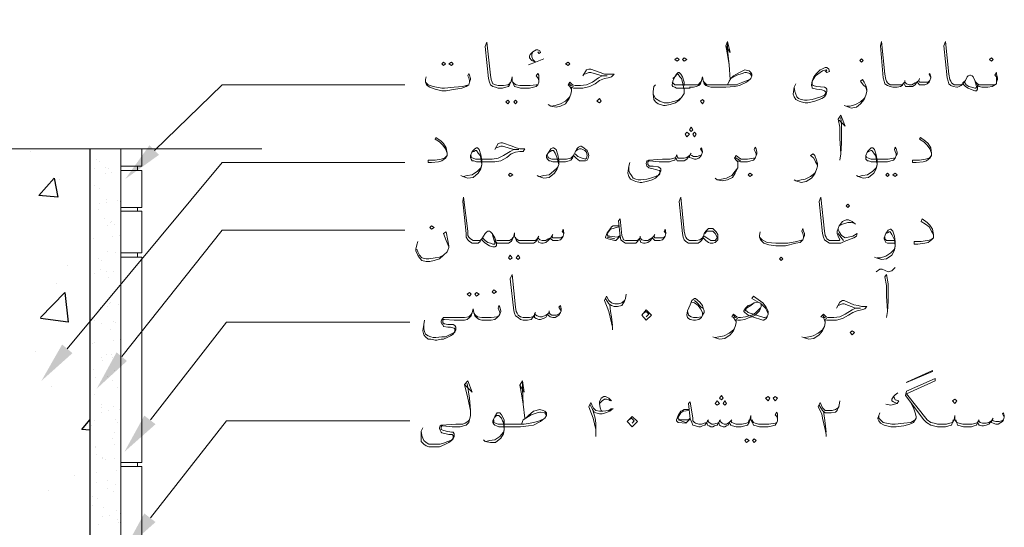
# Model space of a CAD drawing. Header units: metres. Extents: x -18 to 342, y 4 to 63.
# Tile 36 of 173: x 42.11 to 53.07, y 49.69 to 55.34. Entities that reach past the tile are written whole.
import ezdxf

# ---------------------------------------------------------------- set-up
doc = ezdxf.new("R2010")
doc.units = ezdxf.units.M
doc.header["$MEASUREMENT"] = 0
for name, color, linetype in [('PDF3_furn', 7, 'Continuous'), ('PDF3_hatch', 7, 'Continuous'), ('PDF3_hatch-borshi', 7, 'Continuous'), ('PDF3_kaff', 7, 'Continuous'), ('PDF3_shear wall', 7, 'Continuous'), ('PDF3_textt', 7, 'Continuous')]:
    doc.layers.add(name, color=color, linetype=linetype)

msp = doc.modelspace()

# ---------------------------------------------------------------- linework, layer by layer
at = {"layer": 'PDF3_furn', "lineweight": 18}
msp.add_lwpolyline([(44.807, 53.903), (41.398, 53.903), (41.013, 55.338), (41.013, 52.92), (40.579, 54.163), (36.65, 54.163)], dxfattribs=at)
at = {"layer": 'PDF3_hatch', "lineweight": 25}
for points in [[(42.226, 53.874), (42.226, 53.874)], [(42.554, 53.556), (42.554, 53.556)], [(42.64, 52.602), (42.64, 52.602)], [(42.515, 52.41), (42.515, 52.41)], [(42.342, 52.025), (42.612, 52.304), (42.65, 51.976), (42.342, 52.015)], [(42.284, 51.649), (42.284, 51.649)], [(42.467, 51.264), (42.467, 51.264)], [(42.891, 50.772), (42.804, 50.782), (42.891, 50.888)], [(42.717, 50.272), (42.717, 50.272)], [(42.429, 50.108), (42.429, 50.108)]]:
    msp.add_lwpolyline(points, dxfattribs=at)
msp.add_lwpolyline([(42.496, 53.575), (42.534, 53.363), (42.323, 53.383)], close=True, dxfattribs=at)
at = {"layer": 'PDF3_hatch-borshi', "lineweight": 18}
for points in [[(42.968, 53.787), (42.968, 53.787)], [(42.997, 53.758), (42.997, 53.758)], [(42.939, 53.681), (42.939, 53.681)], [(43.064, 53.691), (43.064, 53.691)], [(43.064, 53.623), (43.064, 53.623)], [(43.103, 53.681), (43.103, 53.681)], [(43.132, 53.643), (43.132, 53.643)], [(42.939, 53.498), (42.939, 53.498)], [(42.997, 53.46), (42.997, 53.46)], [(42.997, 53.296), (42.997, 53.296)], [(43.074, 53.334), (43.074, 53.334)], [(43.074, 53.305), (43.074, 53.305)], [(43.199, 53.325), (43.199, 53.325)], [(43.228, 53.315), (43.228, 53.315)], [(42.987, 53.228), (42.987, 53.228)], [(43.055, 53.122), (43.055, 53.122)], [(43.122, 53.084), (43.122, 53.084)], [(43.132, 53.094), (43.132, 53.094)], [(43.161, 53.065), (43.161, 53.065)], [(43.083, 53.045), (43.083, 53.045)], [(43.218, 52.939), (43.218, 52.939)], [(42.929, 52.901), (42.929, 52.901)], [(43.141, 52.93), (43.141, 52.93)], [(43.093, 52.757), (43.093, 52.757)], [(43.18, 52.747), (43.18, 52.747)], [(42.987, 52.679), (42.987, 52.679)], [(43.016, 52.66), (43.016, 52.66)], [(42.891, 52.602), (42.891, 52.602)], [(42.949, 52.516), (42.949, 52.516)], [(43.006, 52.564), (43.006, 52.564)], [(43.074, 52.535), (43.074, 52.535)], [(43.151, 52.535), (43.151, 52.535)], [(43.103, 52.468), (43.103, 52.468)], [(42.9, 52.333), (42.9, 52.333)], [(42.9, 52.313), (42.9, 52.313)], [(43.112, 52.179), (43.112, 52.179)], [(43.122, 52.188), (43.122, 52.188)], [(43.006, 52.14), (43.006, 52.14)], [(43.006, 52.13), (43.006, 52.13)], [(43.093, 52.15), (43.093, 52.15)], [(43.209, 52.169), (43.209, 52.169)], [(42.91, 52.025), (42.91, 52.025)], [(42.949, 51.996), (42.949, 51.996)], [(43.016, 51.957), (43.016, 51.957)], [(43.151, 51.986), (43.151, 51.986)], [(43.18, 51.967), (43.18, 51.967)], [(43.122, 51.89), (43.122, 51.89)], [(42.92, 51.736), (42.92, 51.736)], [(42.949, 51.745), (42.949, 51.745)], [(43.151, 51.774), (43.151, 51.774)], [(43.228, 51.784), (43.228, 51.784)], [(43.016, 51.581), (43.016, 51.581)], [(43.035, 51.553), (43.035, 51.553)], [(43.074, 51.62), (43.074, 51.62)], [(43.132, 51.61), (43.132, 51.61)], [(43.141, 51.581), (43.141, 51.581)], [(42.9, 51.437), (42.9, 51.437)], [(42.929, 51.447), (42.929, 51.447)], [(43.17, 51.437), (43.17, 51.437)], [(42.958, 51.36), (42.958, 51.36)], [(43.083, 51.37), (43.083, 51.37)], [(43.141, 51.321), (43.141, 51.321)], [(43.199, 51.244), (43.199, 51.244)], [(42.9, 51.138), (42.9, 51.138)], [(42.939, 51.167), (42.939, 51.167)], [(43.016, 51.061), (43.016, 51.061)], [(43.026, 51.023), (43.026, 51.023)], [(43.026, 50.975), (43.026, 50.975)], [(43.103, 50.994), (43.103, 50.994)], [(43.151, 51.033), (43.151, 51.033)], [(43.218, 51.004), (43.218, 51.004)], [(42.949, 50.878), (42.949, 50.878)], [(43.18, 50.888), (43.18, 50.888)], [(43.199, 50.859), (43.199, 50.859)], [(42.91, 50.83), (42.91, 50.83)], [(43.141, 50.686), (43.141, 50.686)], [(43.161, 50.744), (43.161, 50.744)], [(42.958, 50.589), (42.958, 50.589)], [(42.958, 50.58), (42.958, 50.58)], [(43.161, 50.609), (43.161, 50.609)], [(43.238, 50.618), (43.238, 50.618)], [(42.968, 50.503), (42.968, 50.503)], [(43.035, 50.474), (43.035, 50.474)], [(43.035, 50.455), (43.035, 50.455)], [(43.064, 50.445), (43.064, 50.445)], [(43.17, 50.455), (43.17, 50.455)], [(43.189, 50.329), (43.189, 50.329)], [(42.968, 50.301), (42.968, 50.301)], [(43.093, 50.214), (43.093, 50.214)], [(42.968, 50.195), (42.968, 50.195)], [(43.093, 50.127), (43.093, 50.127)], [(43.151, 50.089), (43.151, 50.089)], [(43.18, 50.166), (43.18, 50.166)], [(42.92, 50.031), (42.92, 50.031)], [(42.978, 50.012), (42.978, 50.012)], [(42.92, 49.935), (42.92, 49.935)], [(43.045, 49.915), (43.045, 49.915)], [(43.189, 49.877), (43.189, 49.877)], [(43.035, 49.819), (43.035, 49.819)], [(43.112, 49.829), (43.112, 49.829)], [(43.199, 49.78), (43.199, 49.78)], [(43.228, 49.848), (43.228, 49.848)], [(42.987, 49.723), (42.987, 49.723)], [(43.209, 49.752), (43.209, 49.752)], [(43.228, 49.752), (43.228, 49.752)]]:
    msp.add_lwpolyline(points, dxfattribs=at)
at = {"layer": 'PDF3_kaff', "lineweight": 20}
for points in [[(43.238, 53.903), (43.238, 44.06)], [(43.469, 53.903), (43.469, 53.71), (43.238, 53.71)], [(43.421, 53.71), (43.421, 53.662)], [(43.238, 53.662), (43.469, 53.662), (43.469, 53.248), (43.238, 53.248)], [(43.238, 53.209), (43.469, 53.209), (43.469, 52.747), (43.238, 52.747)], [(43.421, 53.248), (43.421, 53.209)], [(43.421, 52.747), (43.421, 52.699)], [(43.238, 52.699), (43.469, 52.699), (43.469, 50.618)], [(43.469, 50.782), (43.469, 50.416), (43.238, 50.416)], [(43.469, 45.793), (43.238, 45.793), (43.469, 45.793), (43.469, 46.679), (43.469, 48.076), (43.469, 50.368)], [(43.421, 50.416), (43.421, 50.368)]]:
    msp.add_lwpolyline(points, dxfattribs=at)
msp.add_lwpolyline([(43.238, 50.368), (43.469, 50.368)], close=True, dxfattribs=at)
at = {"layer": 'PDF3_shear wall', "lineweight": 30}
msp.add_lwpolyline([(42.891, 53.903), (42.891, 44.06)], dxfattribs=at)
at = {"layer": 'PDF3_textt', "lineweight": 20}
for points in [[(47.889, 54.644), (47.889, 54.663), (47.88, 54.692), (47.861, 54.712), (47.88, 54.741), (47.889, 54.721), (47.889, 54.683), (47.889, 54.673), (47.889, 54.644), (47.88, 54.615), (47.861, 54.596), (47.832, 54.586), (47.784, 54.577), (47.726, 54.577), (47.687, 54.577), (47.649, 54.586), (47.62, 54.596), (47.61, 54.615), (47.591, 54.654), (47.591, 54.702), (47.581, 54.654), (47.562, 54.615), (47.552, 54.596), (47.523, 54.586), (47.485, 54.577), (47.446, 54.577), (47.437, 54.577), (47.408, 54.586), (47.379, 54.596), (47.35, 54.615), (47.34, 54.644), (47.331, 54.683), (47.292, 55.039), (47.312, 55.087), (47.35, 54.721), (47.36, 54.673), (47.369, 54.644), (47.379, 54.625), (47.408, 54.615), (47.437, 54.606), (47.446, 54.606), (47.495, 54.606), (47.543, 54.615), (47.562, 54.625), (47.572, 54.644)], [(49.97, 55.049), (50.018, 54.972), (49.989, 55.097), (49.97, 55.049), (49.989, 54.952), (50.008, 54.837), (50.018, 54.673)], [(50.008, 54.837), (49.989, 55.001), (49.989, 55.087)], [(52.252, 54.692), (52.233, 54.731), (52.243, 54.741), (52.252, 54.702), (52.252, 54.692), (52.243, 54.663), (52.233, 54.644), (52.214, 54.625), (52.185, 54.615), (52.156, 54.615), (52.127, 54.615), (52.108, 54.635), (52.098, 54.644), (52.079, 54.615), (52.05, 54.596), (52.021, 54.596), (52.002, 54.596), (51.973, 54.596), (51.963, 54.615), (51.954, 54.635), (51.935, 54.606), (51.915, 54.596), (51.877, 54.586), (51.838, 54.586), (51.829, 54.586), (51.8, 54.596), (51.771, 54.606), (51.742, 54.625), (51.732, 54.654), (51.723, 54.692), (51.694, 55.049), (51.703, 55.097), (51.742, 54.731), (51.752, 54.673), (51.761, 54.654), (51.771, 54.635), (51.8, 54.615), (51.829, 54.615), (51.838, 54.615), (51.896, 54.615), (51.935, 54.615), (51.954, 54.635), (51.963, 54.644), (51.983, 54.625), (52.012, 54.615), (52.04, 54.615), (52.079, 54.635), (52.098, 54.644), (52.118, 54.663), (52.127, 54.644), (52.146, 54.644), (52.195, 54.644), (52.223, 54.644), (52.243, 54.663)], [(52.984, 54.644), (52.984, 54.673), (52.984, 54.702), (52.965, 54.721), (52.984, 54.75), (52.984, 54.731), (52.994, 54.692), (52.994, 54.673), (52.984, 54.644), (52.984, 54.625), (52.955, 54.606), (52.936, 54.596), (52.888, 54.586), (52.83, 54.586), (52.821, 54.586), (52.792, 54.596), (52.772, 54.606), (52.753, 54.644), (52.724, 54.702), (52.715, 54.712), (52.695, 54.721), (52.686, 54.721), (52.667, 54.712), (52.657, 54.702), (52.638, 54.663), (52.609, 54.625), (52.599, 54.615), (52.589, 54.606), (52.57, 54.596), (52.551, 54.586), (52.541, 54.586), (52.503, 54.596), (52.474, 54.606), (52.455, 54.625), (52.445, 54.654), (52.435, 54.692), (52.397, 55.049), (52.416, 55.097), (52.455, 54.731), (52.464, 54.673), (52.474, 54.654), (52.484, 54.635), (52.512, 54.615), (52.541, 54.615), (52.551, 54.615), (52.589, 54.615), (52.609, 54.625), (52.609, 54.635), (52.638, 54.663)], [(47.88, 54.981), (47.889, 54.962), (47.909, 54.972), (47.899, 54.991), (47.88, 55.001), (47.861, 55.001), (47.822, 54.981), (47.793, 54.952), (47.784, 54.933), (47.784, 54.914), (47.812, 54.885), (47.851, 54.866), (47.774, 54.837), (47.851, 54.866), (47.947, 54.904)], [(47.851, 54.866), (47.822, 54.895), (47.812, 54.924), (47.812, 54.952), (47.822, 54.981)], [(51.077, 54.769), (51.097, 54.75), (51.126, 54.76), (51.116, 54.789), (51.097, 54.808), (51.077, 54.808), (51.039, 54.789), (51.02, 54.779), (50.981, 54.741), (50.952, 54.702), (50.933, 54.654), (50.923, 54.615), (50.923, 54.606), (50.933, 54.586), (50.933, 54.577), (50.981, 54.567), (51.039, 54.558), (51.068, 54.548), (51.077, 54.538), (51.087, 54.529), (51.077, 54.509), (51.068, 54.5), (51.029, 54.48), (50.971, 54.461), (50.933, 54.452), (50.875, 54.442), (50.846, 54.442), (50.808, 54.452), (50.779, 54.461), (50.76, 54.48), (50.75, 54.509), (50.74, 54.538), (50.731, 54.586)], [(47.119, 54.644), (47.119, 54.663), (47.109, 54.692), (47.1, 54.712), (47.109, 54.741), (47.119, 54.721), (47.129, 54.683), (47.129, 54.673), (47.119, 54.644), (47.109, 54.615), (47.08, 54.596), (47.032, 54.577), (46.917, 54.558), (46.859, 54.548), (46.811, 54.548), (46.734, 54.567), (46.676, 54.586), (46.647, 54.606), (46.637, 54.625), (46.628, 54.644), (46.628, 54.673), (46.637, 54.702)], [(48.381, 54.712), (48.419, 54.779), (48.448, 54.789), (48.467, 54.789), (48.573, 54.75), (48.621, 54.731), (48.67, 54.731), (48.727, 54.731), (48.698, 54.702), (48.66, 54.692), (48.621, 54.683), (48.564, 54.663), (48.515, 54.625), (48.458, 54.596), (48.381, 54.577), (48.294, 54.577), (48.275, 54.577), (48.255, 54.586), (48.255, 54.548), (48.246, 54.509), (48.227, 54.461), (48.188, 54.403), (48.13, 54.375), (48.082, 54.365), (48.024, 54.375), (47.995, 54.394)], [(48.255, 54.558), (48.246, 54.577), (48.236, 54.596), (48.217, 54.615), (48.236, 54.644), (48.265, 54.615), (48.294, 54.606), (48.352, 54.606), (48.419, 54.615), (48.487, 54.644), (48.554, 54.692), (48.593, 54.712), (48.65, 54.712), (48.593, 54.712), (48.467, 54.75), (48.448, 54.75), (48.4, 54.731)], [(49.575, 54.577), (49.421, 54.577), (49.402, 54.586), (49.382, 54.596), (49.373, 54.606), (49.373, 54.615), (49.382, 54.654), (49.402, 54.702), (49.421, 54.731), (49.44, 54.75), (49.45, 54.75), (49.469, 54.731), (49.488, 54.702), (49.507, 54.644), (49.507, 54.606)], [(49.382, 54.683), (49.402, 54.702), (49.43, 54.731), (49.44, 54.731), (49.459, 54.702), (49.479, 54.683), (49.488, 54.644), (49.507, 54.558)], [(49.989, 54.615), (50.008, 54.654), (50.028, 54.683), (50.056, 54.712), (50.124, 54.75), (50.182, 54.779), (50.23, 54.769), (50.249, 54.75), (50.259, 54.731), (50.259, 54.712), (50.249, 54.683), (50.239, 54.673), (50.201, 54.644), (50.124, 54.606), (50.066, 54.596), (49.97, 54.586), (49.854, 54.586), (49.806, 54.586), (49.777, 54.596), (49.748, 54.606), (49.729, 54.625), (49.719, 54.663), (49.71, 54.702), (49.7, 54.663), (49.69, 54.625), (49.671, 54.606), (49.642, 54.596), (49.613, 54.586), (49.565, 54.586)], [(50.028, 54.683), (50.095, 54.721), (50.153, 54.741), (50.182, 54.75), (50.201, 54.75), (50.239, 54.741), (50.259, 54.712)], [(51.097, 54.769), (51.087, 54.779), (51.048, 54.769), (51.02, 54.75), (50.971, 54.712), (50.952, 54.683), (50.933, 54.654), (50.933, 54.615), (50.943, 54.606), (50.981, 54.596), (51.068, 54.586), (51.087, 54.577), (51.097, 54.567), (51.097, 54.538), (51.087, 54.509), (51.068, 54.48), (51.039, 54.461), (50.991, 54.442), (50.962, 54.432), (50.933, 54.423), (50.885, 54.413), (50.856, 54.413), (50.808, 54.423), (50.788, 54.432), (50.75, 54.452), (50.731, 54.48), (50.721, 54.509), (50.731, 54.586), (50.75, 54.625)], [(52.724, 54.702), (52.744, 54.663), (52.763, 54.596), (52.763, 54.586), (52.753, 54.577), (52.744, 54.577), (52.705, 54.586), (52.676, 54.596), (52.647, 54.615), (52.628, 54.644)], [(43.613, 53.883), (44.364, 54.615), (46.397, 54.615)], [(46.628, 54.644), (46.657, 54.615), (46.714, 54.596), (46.811, 54.577), (46.84, 54.577), (46.946, 54.586), (47.042, 54.596), (47.08, 54.606), (47.109, 54.615)], [(47.601, 54.644), (47.62, 54.625), (47.639, 54.615), (47.678, 54.606), (47.726, 54.606), (47.793, 54.606), (47.861, 54.615), (47.88, 54.615)], [(48.275, 54.596), (48.246, 54.606), (48.227, 54.625)], [(49.507, 54.577), (49.507, 54.558), (49.507, 54.519), (49.479, 54.471), (49.45, 54.442), (49.411, 54.413), (49.353, 54.394), (49.296, 54.384), (49.276, 54.384), (49.219, 54.403), (49.19, 54.423), (49.17, 54.452), (49.161, 54.509), (49.161, 54.538), (49.17, 54.596), (49.19, 54.615)], [(49.7, 54.654), (49.681, 54.635), (49.662, 54.615), (49.613, 54.615), (49.565, 54.615), (49.421, 54.615), (49.402, 54.615), (49.382, 54.635), (49.373, 54.644)], [(49.719, 54.654), (49.739, 54.635), (49.758, 54.615), (49.806, 54.615), (49.854, 54.615), (50.018, 54.615), (50.085, 54.615), (50.162, 54.644), (50.239, 54.673)], [(51.54, 54.548), (51.53, 54.586), (51.501, 54.615), (51.472, 54.654), (51.492, 54.673), (51.511, 54.644), (51.53, 54.606), (51.54, 54.567), (51.54, 54.538), (51.53, 54.5), (51.511, 54.452), (51.472, 54.403), (51.424, 54.365), (51.366, 54.355), (51.309, 54.375), (51.289, 54.384)], [(51.963, 54.663), (51.963, 54.644)], [(52.127, 54.683), (52.118, 54.663)], [(52.772, 54.606), (52.772, 54.577), (52.772, 54.567), (52.763, 54.548), (52.744, 54.548), (52.695, 54.567), (52.667, 54.577), (52.638, 54.596), (52.609, 54.625)], [(52.753, 54.644), (52.772, 54.625), (52.792, 54.615), (52.821, 54.615), (52.83, 54.615), (52.898, 54.615), (52.955, 54.615), (52.984, 54.625)], [(48.024, 54.375), (48.072, 54.384), (48.13, 54.403), (48.188, 54.432), (48.227, 54.471), (48.246, 54.509)], [(49.479, 54.471), (49.44, 54.442), (49.402, 54.432), (49.334, 54.413), (49.286, 54.413), (49.238, 54.432), (49.19, 54.461), (49.161, 54.509), (49.161, 54.538)], [(51.318, 54.375), (51.357, 54.375), (51.414, 54.394), (51.472, 54.423), (51.511, 54.461), (51.53, 54.5)], [(51.231, 54.22), (51.299, 54.153), (51.251, 54.278), (51.222, 54.23), (51.241, 54.143), (51.241, 54.018), (51.251, 53.845), (51.241, 53.777)], [(51.251, 53.845), (51.26, 53.97), (51.26, 54.163), (51.251, 54.249)], [(46.869, 53.854), (46.849, 53.903), (46.82, 53.941), (46.782, 53.98), (46.734, 54.009), (46.743, 54.028), (46.801, 53.989), (46.83, 53.96), (46.859, 53.912), (46.869, 53.854), (46.869, 53.845), (46.869, 53.826), (46.849, 53.797), (46.811, 53.768), (46.772, 53.758), (46.695, 53.749), (46.657, 53.749), (46.657, 53.777), (46.734, 53.777), (46.801, 53.787), (46.84, 53.797), (46.869, 53.826)], [(47.398, 53.893), (47.437, 53.96), (47.466, 53.97), (47.485, 53.97), (47.591, 53.932), (47.639, 53.912), (47.678, 53.903), (47.735, 53.903), (47.716, 53.874), (47.678, 53.874), (47.629, 53.864), (47.581, 53.845), (47.533, 53.806), (47.466, 53.768), (47.398, 53.758), (47.312, 53.758), (47.196, 53.758), (47.167, 53.768), (47.148, 53.768), (47.138, 53.787), (47.129, 53.806), (47.129, 53.826), (47.148, 53.874), (47.177, 53.903), (47.196, 53.912), (47.206, 53.912), (47.225, 53.893), (47.244, 53.835), (47.254, 53.777), (47.254, 53.729), (47.244, 53.681), (47.215, 53.633), (47.157, 53.585), (47.1, 53.575), (47.042, 53.594), (47.023, 53.604)], [(47.138, 53.826), (47.138, 53.806), (47.157, 53.797), (47.186, 53.787), (47.312, 53.787), (47.369, 53.787), (47.437, 53.797), (47.495, 53.826), (47.572, 53.874), (47.61, 53.893), (47.668, 53.893), (47.61, 53.893), (47.485, 53.932), (47.466, 53.932), (47.418, 53.912)], [(52.262, 53.854), (52.243, 53.903), (52.214, 53.941), (52.175, 53.98), (52.127, 54.009), (52.137, 54.028), (52.195, 53.989), (52.223, 53.96), (52.252, 53.912), (52.262, 53.854), (52.262, 53.845), (52.262, 53.826), (52.243, 53.797), (52.204, 53.768), (52.166, 53.758), (52.089, 53.749), (52.05, 53.749), (52.05, 53.777), (52.127, 53.777), (52.195, 53.787), (52.233, 53.797), (52.262, 53.826)], [(47.148, 53.864), (47.167, 53.874), (47.186, 53.883), (47.196, 53.883), (47.215, 53.854), (47.235, 53.826), (47.244, 53.797), (47.254, 53.729), (47.244, 53.691), (47.206, 53.652), (47.148, 53.614), (47.09, 53.604), (47.052, 53.594)], [(48.275, 53.826), (48.265, 53.797), (48.246, 53.777), (48.227, 53.768), (48.188, 53.758), (48.159, 53.758), (48.044, 53.758), (48.015, 53.768), (48.005, 53.768), (47.986, 53.787), (47.976, 53.806), (47.976, 53.826), (48.005, 53.874), (48.024, 53.903), (48.044, 53.912), (48.053, 53.912), (48.082, 53.893), (48.101, 53.835), (48.111, 53.777), (48.111, 53.729), (48.092, 53.681), (48.063, 53.633), (48.005, 53.585), (47.947, 53.575), (47.889, 53.594), (47.87, 53.604)], [(48.005, 53.864), (48.015, 53.874), (48.034, 53.883), (48.053, 53.883), (48.072, 53.854), (48.082, 53.826), (48.092, 53.797), (48.111, 53.729), (48.092, 53.691), (48.053, 53.652), (48.005, 53.614), (47.947, 53.604), (47.899, 53.594)], [(47.986, 53.826), (47.995, 53.806), (48.005, 53.797), (48.034, 53.787), (48.159, 53.787), (48.198, 53.787), (48.246, 53.797), (48.275, 53.826), (48.284, 53.845)], [(48.294, 53.874), (48.323, 53.893), (48.342, 53.903), (48.361, 53.903), (48.381, 53.893), (48.4, 53.883), (48.419, 53.864), (48.429, 53.826), (48.419, 53.797), (48.41, 53.787), (48.371, 53.797), (48.323, 53.816), (48.294, 53.845)], [(49.71, 53.864), (49.69, 53.903), (49.7, 53.912), (49.71, 53.874), (49.71, 53.864), (49.7, 53.835), (49.69, 53.816), (49.671, 53.797), (49.642, 53.787), (49.623, 53.787), (49.594, 53.797), (49.565, 53.806), (49.565, 53.826), (49.536, 53.787), (49.507, 53.768), (49.488, 53.768), (49.459, 53.768), (49.43, 53.768), (49.421, 53.787), (49.411, 53.806), (49.402, 53.777), (49.373, 53.768), (49.344, 53.758), (49.296, 53.758), (49.228, 53.758), (49.122, 53.768), (49.113, 53.768), (49.103, 53.758), (49.103, 53.739), (49.103, 53.729), (49.122, 53.71), (49.161, 53.71), (49.219, 53.7), (49.238, 53.691), (49.247, 53.681), (49.247, 53.652), (49.238, 53.633), (49.219, 53.604), (49.19, 53.575), (49.151, 53.556), (49.113, 53.546), (49.084, 53.537), (49.036, 53.527), (49.016, 53.527), (48.968, 53.537), (48.949, 53.546), (48.91, 53.566), (48.891, 53.594), (48.881, 53.633), (48.891, 53.71), (48.901, 53.749)], [(48.891, 53.71), (48.891, 53.662), (48.901, 53.633), (48.92, 53.604), (48.939, 53.575), (48.968, 53.566), (48.997, 53.556), (49.026, 53.556), (49.093, 53.566), (49.132, 53.575), (49.19, 53.594), (49.228, 53.614), (49.238, 53.623), (49.238, 53.643), (49.238, 53.662), (49.228, 53.662), (49.19, 53.671), (49.161, 53.681), (49.113, 53.691), (49.103, 53.7), (49.093, 53.71), (49.084, 53.739), (49.093, 53.768), (49.103, 53.768), (49.113, 53.777), (49.267, 53.787), (49.296, 53.787), (49.353, 53.787), (49.392, 53.797), (49.411, 53.806), (49.421, 53.826), (49.44, 53.797), (49.469, 53.797), (49.507, 53.797), (49.536, 53.806), (49.565, 53.826), (49.575, 53.835), (49.594, 53.826), (49.613, 53.816), (49.652, 53.816), (49.681, 53.826), (49.7, 53.835)], [(49.43, 53.835), (49.421, 53.826)], [(49.585, 53.854), (49.575, 53.835)], [(50.307, 53.826), (50.307, 53.845), (50.297, 53.874), (50.288, 53.893), (50.297, 53.922), (50.307, 53.903), (50.317, 53.864), (50.317, 53.845), (50.307, 53.826), (50.297, 53.797), (50.278, 53.777), (50.249, 53.768), (50.211, 53.758), (50.153, 53.758), (50.134, 53.758), (50.105, 53.768), (50.105, 53.729), (50.105, 53.691), (50.076, 53.633), (50.047, 53.585), (49.989, 53.556), (49.931, 53.546), (49.873, 53.556), (49.854, 53.575)], [(50.105, 53.739), (50.105, 53.758), (50.085, 53.777), (50.066, 53.797), (50.085, 53.826), (50.124, 53.797), (50.143, 53.787), (50.153, 53.787), (50.211, 53.787), (50.278, 53.797), (50.297, 53.797)], [(50.991, 53.72), (50.971, 53.758), (50.952, 53.797), (50.914, 53.826), (50.943, 53.845), (50.962, 53.826), (50.981, 53.777), (50.991, 53.739), (50.991, 53.71), (50.981, 53.671), (50.962, 53.623), (50.923, 53.575), (50.865, 53.537), (50.808, 53.527), (50.75, 53.546), (50.731, 53.556)], [(51.867, 53.826), (51.867, 53.845), (51.857, 53.874), (51.848, 53.893), (51.857, 53.922), (51.867, 53.903), (51.877, 53.864), (51.877, 53.845), (51.867, 53.826), (51.857, 53.797), (51.838, 53.777), (51.809, 53.768), (51.771, 53.758), (51.713, 53.758), (51.588, 53.758), (51.559, 53.768), (51.549, 53.768), (51.53, 53.787), (51.53, 53.806), (51.53, 53.826), (51.549, 53.874), (51.578, 53.903), (51.588, 53.912), (51.607, 53.912), (51.626, 53.893), (51.646, 53.835), (51.655, 53.777), (51.655, 53.729), (51.646, 53.681), (51.617, 53.633), (51.559, 53.585), (51.501, 53.575), (51.443, 53.594), (51.424, 53.604)], [(51.549, 53.864), (51.559, 53.874), (51.588, 53.883), (51.597, 53.883), (51.617, 53.854), (51.636, 53.826), (51.646, 53.797), (51.655, 53.729), (51.646, 53.691), (51.607, 53.652), (51.549, 53.614), (51.492, 53.604), (51.453, 53.594)], [(51.53, 53.826), (51.54, 53.806), (51.559, 53.797), (51.588, 53.787), (51.713, 53.787), (51.78, 53.787), (51.838, 53.797), (51.857, 53.797)], [(42.64, 51.678), (44.364, 53.749), (46.397, 53.749)], [(50.134, 53.768), (50.105, 53.787), (50.076, 53.806)], [(49.883, 53.556), (49.922, 53.566), (49.979, 53.575), (50.037, 53.604), (50.076, 53.652), (50.105, 53.691)], [(50.76, 53.546), (50.808, 53.556), (50.856, 53.566), (50.914, 53.594), (50.962, 53.633), (50.981, 53.671)], [(48.169, 52.959), (48.149, 52.988), (48.159, 53.007), (48.169, 52.968), (48.169, 52.959), (48.159, 52.93), (48.149, 52.911), (48.13, 52.891), (48.101, 52.882), (48.072, 52.882), (48.044, 52.882), (48.024, 52.901), (48.024, 52.911), (47.995, 52.882), (47.966, 52.862), (47.938, 52.853), (47.918, 52.853), (47.889, 52.862), (47.88, 52.882), (47.87, 52.901), (47.861, 52.872), (47.832, 52.853), (47.803, 52.853), (47.755, 52.853), (47.716, 52.853), (47.678, 52.853), (47.649, 52.872), (47.639, 52.891), (47.62, 52.93), (47.62, 52.968), (47.61, 52.93), (47.591, 52.891), (47.581, 52.872), (47.552, 52.853), (47.514, 52.853), (47.475, 52.853), (47.456, 52.853), (47.427, 52.853), (47.408, 52.872), (47.398, 52.911), (47.369, 52.959), (47.35, 52.978), (47.34, 52.988), (47.321, 52.988), (47.312, 52.978), (47.292, 52.959), (47.273, 52.93), (47.254, 52.891), (47.235, 52.882), (47.235, 52.872), (47.215, 52.853), (47.186, 52.853), (47.148, 52.853), (47.119, 52.872), (47.1, 52.891), (47.08, 52.92), (47.08, 52.959), (47.042, 53.315), (47.052, 53.363), (47.1, 52.988), (47.1, 52.939), (47.109, 52.92), (47.129, 52.901), (47.157, 52.882), (47.186, 52.882), (47.196, 52.882), (47.235, 52.882), (47.244, 52.891), (47.254, 52.901), (47.273, 52.93)], [(49.719, 52.911), (49.7, 52.882), (49.69, 52.872), (49.662, 52.853), (49.633, 52.853), (49.604, 52.853), (49.594, 52.853), (49.556, 52.853), (49.527, 52.872), (49.507, 52.891), (49.498, 52.92), (49.488, 52.959), (49.45, 53.315), (49.469, 53.363), (49.507, 52.988), (49.517, 52.939), (49.527, 52.92), (49.536, 52.901), (49.565, 52.882), (49.594, 52.882), (49.604, 52.882), (49.642, 52.882), (49.681, 52.891), (49.71, 52.911), (49.719, 52.93)], [(51.414, 53.065), (51.376, 53.094), (51.337, 53.113), (51.309, 53.113), (51.27, 53.094), (51.231, 53.045), (51.212, 52.988), (51.212, 52.959), (51.222, 52.93), (51.241, 52.891), (51.231, 52.882), (51.183, 52.882), (51.164, 52.882), (51.154, 52.882), (51.126, 52.882), (51.097, 52.901), (51.087, 52.92), (51.077, 52.939), (51.068, 52.988), (51.029, 53.363), (51.01, 53.315), (51.048, 52.959), (51.058, 52.92), (51.068, 52.891), (51.097, 52.872), (51.126, 52.853), (51.154, 52.853), (51.164, 52.853), (51.193, 52.853), (51.251, 52.853), (51.289, 52.872), (51.395, 52.911), (51.424, 52.93), (51.434, 52.959), (51.386, 52.93), (51.299, 52.911), (51.26, 52.939), (51.231, 52.978), (51.222, 53.007)], [(49.305, 52.959), (49.286, 52.988), (49.296, 53.007), (49.305, 52.968), (49.305, 52.959), (49.296, 52.93), (49.286, 52.911), (49.267, 52.891), (49.238, 52.882), (49.209, 52.882), (49.18, 52.882), (49.161, 52.901), (49.151, 52.911), (49.132, 52.882), (49.103, 52.862), (49.074, 52.853), (49.055, 52.853), (49.026, 52.862), (49.016, 52.882), (49.007, 52.901), (48.987, 52.872), (48.968, 52.853), (48.939, 52.853), (48.891, 52.853), (48.881, 52.853), (48.853, 52.853), (48.824, 52.872), (48.804, 52.891), (48.795, 52.93), (48.776, 53.103), (48.795, 53.122), (48.814, 52.939), (48.824, 52.911), (48.833, 52.891), (48.853, 52.882), (48.881, 52.882), (48.891, 52.882), (48.949, 52.882), (48.987, 52.882), (49.007, 52.901), (49.016, 52.911), (49.036, 52.891), (49.064, 52.882), (49.103, 52.882), (49.132, 52.901), (49.151, 52.911), (49.17, 52.93), (49.18, 52.911), (49.209, 52.911), (49.247, 52.911), (49.276, 52.911), (49.296, 52.93)], [(51.231, 53.045), (51.27, 53.065), (51.328, 53.084), (51.366, 53.084), (51.405, 53.074)], [(52.281, 52.949), (52.262, 52.988), (52.233, 53.036), (52.195, 53.065), (52.146, 53.094), (52.156, 53.122), (52.214, 53.084), (52.243, 53.055), (52.272, 53.007), (52.281, 52.949), (52.281, 52.93), (52.281, 52.911), (52.262, 52.891), (52.223, 52.862), (52.185, 52.853), (52.108, 52.843), (52.069, 52.843), (52.069, 52.872), (52.146, 52.872), (52.214, 52.882), (52.252, 52.891), (52.281, 52.911)], [(43.247, 51.591), (44.364, 52.997), (46.397, 52.997)], [(46.888, 52.814), (46.859, 52.882), (46.83, 52.959), (46.859, 52.978), (46.878, 52.882), (46.888, 52.824), (46.888, 52.805), (46.878, 52.776), (46.869, 52.757), (46.83, 52.718), (46.782, 52.679), (46.724, 52.66), (46.676, 52.651), (46.637, 52.651), (46.589, 52.66), (46.56, 52.689), (46.541, 52.718), (46.522, 52.766), (46.522, 52.785), (46.531, 52.834), (46.541, 52.872)], [(47.369, 52.959), (47.379, 52.93), (47.398, 52.862), (47.398, 52.853), (47.398, 52.843), (47.379, 52.843), (47.35, 52.853), (47.321, 52.862), (47.292, 52.882), (47.263, 52.911)], [(48.044, 52.949), (48.034, 52.93)], [(48.776, 53.045), (48.718, 53.045), (48.698, 53.036), (48.689, 53.017), (48.65, 52.968), (48.631, 52.92), (48.631, 52.911), (48.66, 52.901), (48.737, 52.882), (48.747, 52.882), (48.795, 52.93)], [(48.776, 53.036), (48.718, 53.017), (48.689, 53.007), (48.65, 52.959), (48.65, 52.949), (48.66, 52.93), (48.679, 52.93), (48.766, 52.92), (48.795, 52.939)], [(49.18, 52.949), (49.17, 52.93)], [(49.739, 52.959), (49.758, 52.988), (49.777, 52.988), (49.796, 52.988), (49.825, 52.988), (49.835, 52.978), (49.854, 52.959), (49.873, 52.92), (49.873, 52.911), (49.854, 52.882), (49.845, 52.882), (49.806, 52.882), (49.758, 52.911), (49.729, 52.93)], [(50.837, 52.911), (50.837, 52.93), (50.827, 52.959), (50.817, 52.988), (50.827, 53.017), (50.837, 52.988), (50.846, 52.959), (50.846, 52.939), (50.837, 52.911), (50.827, 52.891), (50.798, 52.862), (50.75, 52.853), (50.634, 52.824), (50.577, 52.824), (50.528, 52.824), (50.451, 52.834), (50.394, 52.853), (50.365, 52.882), (50.355, 52.901), (50.345, 52.92), (50.345, 52.939), (50.355, 52.978)], [(51.28, 52.882), (51.251, 52.92), (51.222, 52.959)], [(51.848, 52.853), (51.819, 52.853), (51.8, 52.853), (51.771, 52.853), (51.752, 52.862), (51.742, 52.882), (51.732, 52.901), (51.732, 52.911), (51.752, 52.959), (51.78, 52.997), (51.8, 53.007), (51.809, 53.007), (51.829, 52.988), (51.848, 52.93), (51.857, 52.872), (51.857, 52.824), (51.848, 52.776), (51.819, 52.718), (51.761, 52.679), (51.703, 52.67), (51.646, 52.689), (51.626, 52.699)], [(51.752, 52.959), (51.771, 52.968), (51.79, 52.978), (51.8, 52.978), (51.819, 52.949), (51.838, 52.911), (51.848, 52.891), (51.857, 52.824), (51.848, 52.785), (51.809, 52.747), (51.752, 52.708), (51.694, 52.689), (51.655, 52.689)], [(47.408, 52.872), (47.418, 52.843), (47.418, 52.824), (47.398, 52.814), (47.379, 52.814), (47.34, 52.824), (47.312, 52.843), (47.283, 52.862), (47.254, 52.891)], [(47.601, 52.92), (47.591, 52.901), (47.562, 52.882), (47.523, 52.882), (47.475, 52.882), (47.456, 52.882), (47.427, 52.882), (47.408, 52.891), (47.398, 52.911)], [(47.629, 52.92), (47.639, 52.901), (47.668, 52.882), (47.706, 52.882), (47.755, 52.882), (47.812, 52.882), (47.851, 52.882), (47.87, 52.901), (47.88, 52.911), (47.899, 52.891), (47.928, 52.882), (47.966, 52.882), (47.995, 52.901), (48.024, 52.911), (48.034, 52.93), (48.044, 52.911), (48.072, 52.911), (48.111, 52.911), (48.14, 52.911), (48.159, 52.93)], [(47.889, 52.93), (47.88, 52.911)], [(48.737, 52.901), (48.65, 52.92)], [(49.016, 52.93), (49.016, 52.911)], [(50.345, 52.92), (50.374, 52.891), (50.432, 52.862), (50.528, 52.853), (50.557, 52.853), (50.663, 52.853), (50.76, 52.872), (50.798, 52.882), (50.827, 52.891)], [(51.848, 52.882), (51.819, 52.882), (51.79, 52.882), (51.761, 52.882), (51.742, 52.901), (51.742, 52.92)], [(46.531, 52.785), (46.541, 52.757), (46.56, 52.718), (46.589, 52.689), (46.637, 52.679), (46.666, 52.679), (46.734, 52.689), (46.782, 52.699), (46.83, 52.718), (46.869, 52.757)], [(48.14, 52.102), (48.111, 52.14), (48.13, 52.159), (48.14, 52.121), (48.14, 52.102), (48.13, 52.082), (48.111, 52.053), (48.101, 52.044), (48.072, 52.025), (48.044, 52.025), (48.015, 52.034), (47.995, 52.053), (47.986, 52.063), (47.966, 52.025), (47.938, 52.015), (47.909, 52.005), (47.889, 52.005), (47.861, 52.015), (47.841, 52.025), (47.841, 52.053), (47.822, 52.025), (47.803, 52.005), (47.764, 51.996), (47.726, 51.996), (47.716, 51.996), (47.687, 52.005), (47.658, 52.025), (47.629, 52.044), (47.62, 52.073), (47.61, 52.102), (47.572, 52.458), (47.591, 52.506), (47.629, 52.14), (47.639, 52.092), (47.649, 52.073), (47.658, 52.053), (47.687, 52.034), (47.716, 52.025), (47.726, 52.025), (47.784, 52.025), (47.822, 52.034), (47.841, 52.053), (47.841, 52.063), (47.87, 52.044), (47.899, 52.034), (47.928, 52.034), (47.966, 52.053), (47.986, 52.063), (48.005, 52.082), (48.015, 52.063), (48.034, 52.053), (48.082, 52.053), (48.111, 52.063), (48.13, 52.082)], [(51.646, 52.535), (51.684, 52.564), (51.713, 52.564), (51.78, 52.535), (51.819, 52.545), (51.857, 52.583)], [(51.761, 52.025), (51.771, 52.092), (51.78, 52.208), (51.78, 52.4), (51.761, 52.506), (51.742, 52.477), (51.761, 52.381), (51.761, 52.265), (51.771, 52.102)], [(48.708, 51.89), (48.708, 51.919), (48.698, 51.967), (48.67, 52.092), (48.65, 52.14), (48.621, 52.217), (48.641, 52.265), (48.67, 52.217), (48.698, 52.188), (48.737, 52.179), (48.776, 52.179), (48.814, 52.188), (48.843, 52.217), (48.853, 52.236), (48.862, 52.285)], [(48.853, 52.236), (48.843, 52.208), (48.833, 52.188), (48.814, 52.159), (48.766, 52.15), (48.727, 52.15), (48.698, 52.159), (48.67, 52.179), (48.631, 52.236)], [(49.594, 52.198), (49.623, 52.188), (49.662, 52.159), (49.69, 52.121), (49.71, 52.082), (49.71, 52.053)], [(49.623, 52.217), (49.652, 52.188), (49.69, 52.15), (49.71, 52.13)], [(50.442, 52.073), (50.432, 52.092), (50.413, 52.13), (50.365, 52.179), (50.259, 52.236), (50.278, 52.265), (50.384, 52.188), (50.422, 52.14), (50.442, 52.092), (50.442, 52.063), (50.432, 52.034), (50.422, 52.015), (50.394, 51.996), (50.384, 51.996), (50.268, 52.034), (50.22, 52.053), (50.182, 52.082), (50.172, 52.092), (50.172, 52.102), (50.191, 52.13), (50.22, 52.159), (50.249, 52.169), (50.288, 52.188), (50.326, 52.198), (50.355, 52.188), (50.365, 52.169), (50.365, 52.15), (50.345, 52.102), (50.297, 52.053), (50.259, 52.034), (50.23, 52.025), (50.182, 52.005), (50.134, 51.996), (50.124, 51.996), (50.105, 51.996), (50.085, 52.005), (50.085, 51.967), (50.076, 51.928), (50.056, 51.88), (50.018, 51.832), (49.96, 51.793), (49.902, 51.784), (49.845, 51.803), (49.825, 51.813)], [(50.432, 52.044), (50.432, 52.034), (50.403, 52.025), (50.394, 52.025), (50.336, 52.044), (50.278, 52.063), (50.22, 52.082), (50.201, 52.102), (50.191, 52.102), (50.191, 52.111), (50.201, 52.13), (50.249, 52.159), (50.288, 52.188)], [(51.203, 52.13), (51.241, 52.198), (51.27, 52.217), (51.289, 52.217), (51.395, 52.169), (51.443, 52.159), (51.482, 52.15), (51.54, 52.15), (51.52, 52.121), (51.482, 52.111), (51.434, 52.102), (51.386, 52.082), (51.337, 52.053), (51.27, 52.015), (51.203, 51.996), (51.116, 51.996), (51.097, 51.996), (51.077, 52.005), (51.077, 51.967), (51.068, 51.928), (51.048, 51.88), (51.01, 51.832), (50.952, 51.793), (50.894, 51.784), (50.837, 51.803), (50.817, 51.813)], [(51.077, 51.976), (51.068, 51.996), (51.058, 52.025), (51.029, 52.034), (51.058, 52.063), (51.087, 52.034), (51.106, 52.025), (51.116, 52.025), (51.174, 52.025), (51.241, 52.034), (51.299, 52.063), (51.376, 52.111), (51.414, 52.13), (51.472, 52.13), (51.414, 52.13), (51.289, 52.179), (51.27, 52.179), (51.222, 52.159)], [(47.456, 52.063), (47.456, 52.082), (47.446, 52.111), (47.437, 52.13), (47.446, 52.159), (47.456, 52.14), (47.466, 52.102), (47.466, 52.092), (47.456, 52.063), (47.446, 52.044), (47.427, 52.025), (47.398, 52.005), (47.36, 51.996), (47.302, 51.996), (47.254, 51.996), (47.225, 52.005), (47.196, 52.025), (47.177, 52.044), (47.167, 52.082), (47.157, 52.121), (47.148, 52.082), (47.138, 52.044), (47.119, 52.025), (47.09, 52.005), (47.061, 51.996), (47.013, 51.996), (46.946, 51.996), (46.84, 52.005), (46.83, 52.005), (46.82, 51.996), (46.82, 51.986), (46.82, 51.967), (46.84, 51.957), (46.878, 51.947), (46.936, 51.947), (46.955, 51.938), (46.965, 51.919), (46.965, 51.89), (46.955, 51.87), (46.936, 51.842), (46.907, 51.822), (46.869, 51.803), (46.83, 51.784), (46.801, 51.784), (46.753, 51.774), (46.734, 51.774), (46.686, 51.784), (46.657, 51.784), (46.628, 51.813), (46.608, 51.832), (46.599, 51.88), (46.608, 51.947), (46.618, 51.996)], [(47.148, 52.073), (47.129, 52.053), (47.109, 52.034), (47.061, 52.025), (47.013, 52.025), (46.984, 52.025), (46.83, 52.025), (46.82, 52.015), (46.811, 52.005), (46.801, 51.986), (46.801, 51.976), (46.811, 51.957), (46.82, 51.947), (46.83, 51.928), (46.878, 51.919), (46.907, 51.919), (46.946, 51.909), (46.955, 51.899), (46.955, 51.89), (46.955, 51.861), (46.946, 51.861), (46.897, 51.832), (46.849, 51.813), (46.811, 51.813), (46.743, 51.803), (46.714, 51.803), (46.686, 51.813), (46.657, 51.822), (46.628, 51.842), (46.618, 51.87), (46.608, 51.899), (46.608, 51.947)], [(47.167, 52.073), (47.186, 52.053), (47.206, 52.034), (47.254, 52.025), (47.302, 52.025), (47.36, 52.025), (47.427, 52.034), (47.446, 52.044)], [(47.851, 52.082), (47.841, 52.063)], [(48.005, 52.102), (48.005, 52.082)], [(48.679, 52.169), (48.689, 52.092), (48.698, 52.034), (48.708, 51.938)], [(49.055, 52.073), (49.084, 52.092), (49.113, 52.063), (49.084, 52.034)], [(49.7, 52.034), (49.652, 52.025), (49.613, 52.025), (49.585, 52.034), (49.556, 52.053), (49.546, 52.102)], [(50.355, 52.13), (50.317, 52.092), (50.297, 52.073), (50.259, 52.053), (50.23, 52.044), (50.191, 52.034), (50.134, 52.025), (50.124, 52.025), (50.114, 52.025), (50.095, 52.034), (50.056, 52.063), (50.037, 52.034), (50.056, 52.025), (50.076, 51.996), (50.085, 51.976)], [(43.565, 50.888), (44.413, 51.976), (46.454, 51.976)], [(50.105, 52.015), (50.076, 52.025), (50.056, 52.053)], [(51.097, 52.015), (51.068, 52.025), (51.048, 52.053)], [(49.854, 51.803), (49.893, 51.813), (49.951, 51.822), (50.008, 51.851), (50.056, 51.89), (50.076, 51.928)], [(50.846, 51.803), (50.894, 51.813), (50.943, 51.822), (51, 51.851), (51.048, 51.89), (51.068, 51.928)], [(47.061, 51.283), (47.148, 51.196), (47.1, 51.321), (47.061, 51.283), (47.1, 51.129), (47.129, 50.994)], [(47.678, 51.273), (47.726, 51.196), (47.706, 51.321), (47.678, 51.273), (47.697, 51.177), (47.716, 51.061), (47.735, 50.907)], [(47.716, 51.061), (47.706, 51.235), (47.706, 51.312)], [(53.071, 50.917), (53.052, 50.955), (53.061, 50.965), (53.071, 50.936), (53.071, 50.917), (53.061, 50.888), (53.052, 50.869), (53.033, 50.859), (53.004, 50.84), (52.975, 50.84), (52.946, 50.85), (52.927, 50.859), (52.927, 50.878), (52.898, 50.84), (52.869, 50.83), (52.84, 50.821), (52.821, 50.821), (52.792, 50.83), (52.782, 50.84), (52.772, 50.859), (52.763, 50.83), (52.734, 50.821), (52.705, 50.811), (52.657, 50.811), (52.618, 50.811), (52.58, 50.821), (52.551, 50.83), (52.541, 50.859), (52.522, 50.888), (52.522, 50.936), (52.512, 50.888), (52.493, 50.859), (52.484, 50.83), (52.455, 50.821), (52.416, 50.811), (52.378, 50.811), (52.329, 50.811), (52.281, 50.821), (52.252, 50.83), (52.204, 50.859), (52.175, 50.888), (51.973, 51.158), (51.983, 51.206), (52.301, 51.35), (52.301, 51.321), (51.983, 51.177), (52.214, 50.888), (52.252, 50.859), (52.291, 50.85), (52.329, 50.84), (52.378, 50.84), (52.426, 50.84), (52.464, 50.85), (52.493, 50.859), (52.503, 50.888)], [(47.09, 51.293), (47.119, 51.129), (47.129, 50.994), (47.129, 50.936), (47.119, 50.888), (47.109, 50.859), (47.08, 50.83), (47.052, 50.821), (47.013, 50.811), (46.994, 50.811), (46.926, 50.811), (46.82, 50.821), (46.811, 50.821), (46.801, 50.811), (46.801, 50.801), (46.801, 50.782), (46.82, 50.772), (46.859, 50.763), (46.917, 50.753), (46.936, 50.753), (46.946, 50.734), (46.946, 50.705), (46.936, 50.686), (46.917, 50.657), (46.888, 50.638), (46.849, 50.618), (46.811, 50.599), (46.782, 50.589), (46.734, 50.589), (46.714, 50.589), (46.666, 50.589), (46.637, 50.599), (46.608, 50.618), (46.58, 50.647), (46.58, 50.695), (46.58, 50.763), (46.599, 50.801)], [(51.886, 51.187), (51.857, 51.167), (51.838, 51.148), (51.819, 51.119), (51.819, 51.1), (51.838, 51.09), (51.877, 51.071), (51.848, 51.061), (51.809, 51.052), (51.752, 51.061)], [(48.525, 50.705), (48.525, 50.724), (48.525, 50.782), (48.496, 50.907), (48.477, 50.955), (48.448, 51.033), (48.467, 51.081), (48.496, 51.023), (48.525, 50.994), (48.564, 50.984), (48.602, 50.984)], [(48.698, 51.1), (48.689, 51.11), (48.67, 51.129), (48.631, 51.148), (48.612, 51.148), (48.583, 51.129), (48.564, 51.09), (48.564, 51.071), (48.573, 51.023), (48.583, 50.994), (48.602, 50.984), (48.67, 50.994), (48.698, 51.013)], [(48.564, 51.071), (48.593, 51.1), (48.621, 51.119), (48.641, 51.119), (48.67, 51.11), (48.689, 51.1)], [(50.548, 50.878), (50.548, 50.898), (50.538, 50.927), (50.519, 50.946), (50.538, 50.975), (50.548, 50.955), (50.548, 50.917), (50.548, 50.907), (50.548, 50.878), (50.538, 50.859), (50.519, 50.83), (50.49, 50.821), (50.442, 50.811), (50.384, 50.811), (50.345, 50.811), (50.307, 50.821), (50.278, 50.83), (50.268, 50.859), (50.249, 50.888), (50.249, 50.936), (50.239, 50.888), (50.23, 50.859), (50.211, 50.83), (50.182, 50.821), (50.143, 50.811), (50.105, 50.811), (50.085, 50.811), (50.047, 50.821), (50.028, 50.83), (50.008, 50.859), (49.999, 50.83), (49.979, 50.821), (49.96, 50.811), (49.941, 50.811), (49.912, 50.821), (49.902, 50.83), (49.893, 50.859), (49.873, 50.83), (49.845, 50.821), (49.825, 50.811), (49.806, 50.811), (49.787, 50.821), (49.768, 50.83), (49.758, 50.859), (49.739, 50.83), (49.71, 50.821), (49.69, 50.811), (49.681, 50.811), (49.671, 50.811), (49.633, 50.821), (49.604, 50.83), (49.594, 50.859), (49.575, 50.898), (49.556, 51.071), (49.575, 51.09), (49.604, 50.907), (49.604, 50.878), (49.623, 50.859), (49.633, 50.85), (49.671, 50.84), (49.681, 50.84), (49.7, 50.84), (49.729, 50.85), (49.758, 50.859), (49.768, 50.878), (49.787, 50.859), (49.816, 50.84), (49.835, 50.84), (49.873, 50.85), (49.893, 50.859), (49.902, 50.878), (49.931, 50.85), (49.951, 50.84), (49.979, 50.84), (50.008, 50.859), (50.028, 50.878), (50.037, 50.859), (50.056, 50.85), (50.085, 50.84), (50.105, 50.84), (50.153, 50.84), (50.201, 50.85), (50.22, 50.859), (50.23, 50.888)], [(51.087, 50.705), (51.087, 50.724), (51.077, 50.782), (51.048, 50.907), (51.039, 50.955), (51, 51.033), (51.02, 51.081), (51.048, 51.023), (51.077, 50.994), (51.116, 50.994), (51.154, 50.994), (51.193, 51.004), (51.222, 51.023), (51.231, 51.052), (51.241, 51.1)], [(52.021, 51.1), (52.06, 51.023), (52.079, 50.965), (52.089, 50.927), (52.089, 50.907), (52.079, 50.888), (52.06, 50.859), (52.021, 50.84), (51.954, 50.821), (51.867, 50.811), (51.809, 50.811), (51.732, 50.83), (51.694, 50.85), (51.675, 50.878), (51.665, 50.898), (51.665, 50.907), (51.675, 50.936), (51.684, 50.965)], [(51.838, 51.148), (51.848, 51.129), (51.857, 51.11), (51.896, 51.1), (51.877, 51.071)], [(47.697, 50.84), (47.716, 50.888), (47.745, 50.907), (47.774, 50.936), (47.832, 50.984), (47.899, 51.004), (47.938, 50.994), (47.957, 50.984), (47.976, 50.965), (47.976, 50.936), (47.957, 50.907), (47.947, 50.898), (47.909, 50.869), (47.832, 50.83), (47.774, 50.821), (47.687, 50.811), (47.562, 50.811), (47.446, 50.811), (47.418, 50.821), (47.398, 50.83), (47.389, 50.84), (47.379, 50.859), (47.379, 50.878), (47.398, 50.927), (47.427, 50.965), (47.446, 50.965), (47.456, 50.965), (47.475, 50.946), (47.504, 50.888), (47.504, 50.83), (47.504, 50.782), (47.495, 50.734), (47.466, 50.686), (47.408, 50.638), (47.35, 50.638), (47.292, 50.647), (47.273, 50.667)], [(47.745, 50.907), (47.803, 50.946), (47.87, 50.965), (47.899, 50.975), (47.909, 50.975), (47.957, 50.965), (47.976, 50.936)], [(48.458, 51.061), (48.487, 51.004), (48.506, 50.975), (48.525, 50.965), (48.564, 50.955), (48.593, 50.955), (48.631, 50.965), (48.679, 50.984), (48.718, 51.013)], [(48.496, 50.984), (48.515, 50.907), (48.525, 50.85), (48.525, 50.753)], [(49.565, 51.004), (49.507, 51.004), (49.488, 50.994), (49.469, 50.984), (49.44, 50.936), (49.421, 50.888), (49.421, 50.878), (49.44, 50.859), (49.527, 50.85), (49.575, 50.898)], [(49.565, 50.994), (49.498, 50.984), (49.469, 50.965), (49.44, 50.917), (49.44, 50.907), (49.44, 50.898), (49.469, 50.888), (49.556, 50.888), (49.575, 50.907)], [(51.231, 51.042), (51.222, 51.023), (51.212, 50.994), (51.193, 50.975), (51.145, 50.965), (51.106, 50.965), (51.077, 50.965), (51.048, 50.994), (51.01, 51.052)], [(51.058, 50.984), (51.068, 50.907), (51.077, 50.85), (51.087, 50.753)], [(43.565, 49.8), (44.413, 50.878), (46.454, 50.878)], [(47.119, 50.888), (47.1, 50.869), (47.071, 50.85), (47.042, 50.84), (46.994, 50.84), (46.965, 50.84), (46.811, 50.83), (46.801, 50.83), (46.791, 50.821), (46.782, 50.801), (46.782, 50.792), (46.791, 50.772), (46.801, 50.753), (46.811, 50.744), (46.859, 50.734), (46.888, 50.724), (46.926, 50.724), (46.936, 50.715), (46.936, 50.695), (46.936, 50.676), (46.926, 50.667), (46.878, 50.647), (46.83, 50.628), (46.791, 50.618), (46.724, 50.618), (46.695, 50.618), (46.666, 50.618), (46.637, 50.638), (46.608, 50.657), (46.599, 50.686), (46.589, 50.715), (46.58, 50.763)], [(47.398, 50.917), (47.418, 50.936), (47.437, 50.936), (47.446, 50.936), (47.475, 50.907), (47.485, 50.878), (47.495, 50.859), (47.504, 50.782), (47.495, 50.753), (47.456, 50.705), (47.398, 50.667), (47.34, 50.657), (47.302, 50.647)], [(47.389, 50.888), (47.389, 50.859), (47.408, 50.85), (47.437, 50.84), (47.562, 50.84), (47.726, 50.84), (47.793, 50.85), (47.88, 50.869), (47.947, 50.898)], [(48.891, 50.888), (48.92, 50.907), (48.949, 50.878), (48.93, 50.85)], [(49.527, 50.859), (49.44, 50.888)], [(49.777, 50.888), (49.768, 50.878)], [(49.912, 50.888), (49.902, 50.878)], [(50.037, 50.888), (50.028, 50.878)], [(50.259, 50.888), (50.278, 50.859), (50.297, 50.85), (50.336, 50.84), (50.384, 50.84), (50.451, 50.84), (50.519, 50.85), (50.538, 50.859)], [(52.079, 50.888), (52.031, 50.859), (51.954, 50.85), (51.857, 50.84), (51.819, 50.84), (51.761, 50.85), (51.723, 50.859), (51.694, 50.888), (51.675, 50.907), (51.675, 50.936)], [(52.532, 50.888), (52.541, 50.859), (52.57, 50.85), (52.609, 50.84), (52.657, 50.84), (52.715, 50.84), (52.753, 50.85), (52.772, 50.859), (52.782, 50.878), (52.801, 50.859), (52.83, 50.85), (52.869, 50.85), (52.898, 50.859), (52.927, 50.878), (52.936, 50.888), (52.946, 50.878), (52.975, 50.869), (53.013, 50.869), (53.042, 50.878), (53.061, 50.888)], [(52.792, 50.888), (52.782, 50.878)], [(52.946, 50.907), (52.936, 50.888)]]:
    msp.add_lwpolyline(points, dxfattribs=at)
for points in [[(49.43, 54.875), (49.45, 54.895), (49.43, 54.914), (49.402, 54.895)], [(49.507, 54.875), (49.536, 54.895), (49.507, 54.914), (49.488, 54.895)], [(52.927, 54.875), (52.946, 54.895), (52.927, 54.914), (52.907, 54.895)], [(46.83, 54.866), (46.849, 54.846), (46.83, 54.827), (46.811, 54.846)], [(46.917, 54.866), (46.936, 54.846), (46.917, 54.827), (46.888, 54.846)], [(48.217, 54.827), (48.236, 54.846), (48.217, 54.866), (48.188, 54.846)], [(51.482, 54.866), (51.501, 54.885), (51.482, 54.904), (51.463, 54.885)], [(47.543, 54.442), (47.562, 54.423), (47.543, 54.403), (47.523, 54.423)], [(47.629, 54.442), (47.649, 54.423), (47.629, 54.403), (47.61, 54.423)], [(48.564, 54.413), (48.583, 54.432), (48.564, 54.461), (48.535, 54.432)], [(49.71, 54.403), (49.729, 54.432), (49.71, 54.452), (49.69, 54.432)], [(49.536, 54.037), (49.565, 54.066), (49.536, 54.086), (49.517, 54.066)], [(49.585, 54.095), (49.604, 54.115), (49.585, 54.143), (49.565, 54.115)], [(49.623, 54.037), (49.642, 54.066), (49.623, 54.086), (49.604, 54.066)], [(48.275, 53.826), (48.294, 53.864), (48.313, 53.903), (48.332, 53.922), (48.352, 53.932), (48.361, 53.932), (48.381, 53.922), (48.429, 53.883), (48.438, 53.854), (48.448, 53.826), (48.438, 53.797), (48.429, 53.777), (48.41, 53.768), (48.381, 53.768), (48.361, 53.768), (48.342, 53.768), (48.304, 53.797)], [(47.572, 53.594), (47.601, 53.614), (47.572, 53.633), (47.552, 53.614)], [(50.239, 53.594), (50.268, 53.614), (50.239, 53.633), (50.22, 53.614)], [(51.771, 53.633), (51.79, 53.614), (51.771, 53.594), (51.752, 53.614)], [(51.857, 53.633), (51.877, 53.614), (51.857, 53.594), (51.829, 53.614)], [(51.328, 53.248), (51.347, 53.267), (51.328, 53.286), (51.309, 53.267)], [(46.695, 53.045), (46.724, 53.026), (46.695, 53.007), (46.676, 53.026)], [(49.719, 52.911), (49.729, 52.959), (49.748, 52.988), (49.777, 53.017), (49.787, 53.017), (49.796, 53.017), (49.825, 53.017), (49.864, 52.978), (49.883, 52.949), (49.883, 52.92), (49.883, 52.911), (49.883, 52.891), (49.864, 52.872), (49.854, 52.862), (49.825, 52.853), (49.796, 52.853), (49.777, 52.862), (49.748, 52.882)], [(47.572, 52.718), (47.591, 52.689), (47.572, 52.67), (47.552, 52.689)], [(47.658, 52.718), (47.678, 52.689), (47.658, 52.67), (47.639, 52.689)], [(50.586, 52.66), (50.605, 52.679), (50.586, 52.699), (50.567, 52.679)], [(47.119, 52.304), (47.138, 52.285), (47.119, 52.265), (47.09, 52.285)], [(47.196, 52.304), (47.225, 52.285), (47.196, 52.265), (47.177, 52.285)], [(47.389, 52.294), (47.418, 52.313), (47.389, 52.333), (47.369, 52.313)], [(49.623, 52.236), (49.633, 52.236), (49.681, 52.198), (49.71, 52.159), (49.719, 52.13), (49.729, 52.102), (49.729, 52.082), (49.71, 52.053), (49.7, 52.025), (49.671, 52.005), (49.633, 51.996), (49.613, 51.996), (49.575, 52.005), (49.556, 52.015), (49.546, 52.025), (49.536, 52.053), (49.546, 52.102), (49.575, 52.169), (49.594, 52.217)], [(49.036, 52.053), (49.084, 52.111), (49.142, 52.053), (49.084, 51.996)], [(51.376, 51.832), (51.405, 51.861), (51.376, 51.88), (51.357, 51.861)], [(51.992, 51.312), (52.272, 51.437), (52.272, 51.427), (51.983, 51.302)], [(49.873, 51.052), (49.902, 51.071), (49.873, 51.1), (49.854, 51.071)], [(49.922, 51.11), (49.941, 51.129), (49.922, 51.158), (49.902, 51.129)], [(49.96, 51.052), (49.979, 51.071), (49.96, 51.1), (49.941, 51.071)], [(50.442, 51.148), (50.461, 51.129), (50.442, 51.1), (50.413, 51.129)], [(50.519, 51.148), (50.548, 51.129), (50.519, 51.1), (50.499, 51.129)], [(52.522, 51.071), (52.541, 51.1), (52.522, 51.119), (52.493, 51.1)], [(48.872, 50.869), (48.93, 50.927), (48.987, 50.869), (48.93, 50.811)], [(50.201, 50.676), (50.23, 50.657), (50.201, 50.638), (50.182, 50.657)], [(50.288, 50.676), (50.307, 50.657), (50.288, 50.638), (50.268, 50.657)]]:
    msp.add_lwpolyline(points, close=True, dxfattribs=at)
at = {"layer": 'PDF3_textt', "transparency": 33554559}
for points in [[(43.661, 53.835), (43.286, 53.566), (43.555, 53.941)], [(42.698, 51.63), (42.352, 51.321), (42.583, 51.726)], [(43.305, 51.543), (42.968, 51.235), (43.189, 51.639)], [(43.623, 50.84), (43.276, 50.532), (43.498, 50.936)], [(43.623, 49.752), (43.276, 49.443), (43.498, 49.848)]]:
    msp.add_solid(points, dxfattribs=at)

doc.saveas('drawing.dxf')
